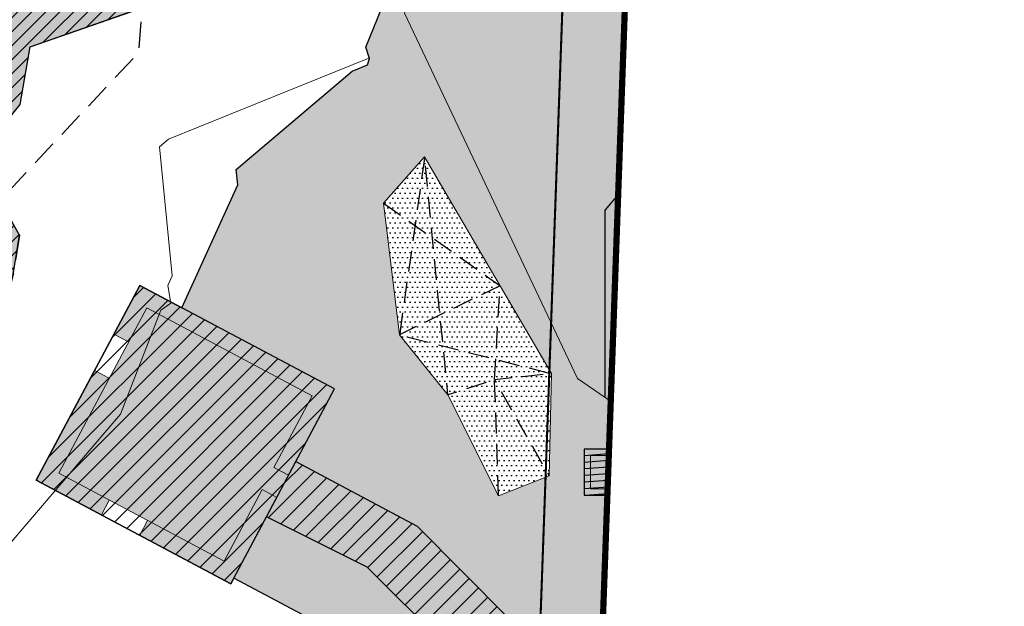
# Model space of a CAD drawing. Header units: millimetres. Extents: x -1402 to -179, y -280 to 6164.
# Tile 128 of 212: x -416 to -368, y 2809 to 2837. Entities that reach past the tile are written whole.
import ezdxf
from ezdxf.xclip import XClip

# ---------------------------------------------------------------- set-up
doc = ezdxf.new("R2010")
doc.units = ezdxf.units.MM
doc.header["$XCLIPFRAME"] = 0
for name, pattern in [('AJN-Limite', [1.25, 0.5, -0.25, 0, -0.25, 0, -0.25]), ('AJN-Projection', [0.375, 0.25, -0.125]), ('DASH', [0.35, 0.25, -0.1])]:
    doc.linetypes.add(name, pattern=pattern)
doc.layers.get('0').update_dxf_attribs({"linetype": 'CONTINUOUS'})
doc.layers.get('DEFPOINTS').update_dxf_attribs({"linetype": 'CONTINUOUS'})
doc.layers.add('AJN-2-SBT-C', color=2, linetype='CONTINUOUS', lineweight=20)
doc.layers.add('GEO-1-LIM-V', color=10, linetype='AJN-Limite', lineweight=25)
for name, color, linetype, true_color in [('AJN-2-SBT-H', 7, 'CONTINUOUS', 0x6e6e6e), ('AJN-8-254-H-CLAIR', 7, 'CONTINUOUS', 0xededed), ('AJN-9-SRF-FORT-CIRCULATION 100%', 7, 'CONTINUOUS', 0xd100d1), ('AJN-9-SRF-FORT-CIRCULATION 50%', 7, 'CONTINUOUS', 0xff80ff), ('AJN-9-SRF-FORT-VILLAGE HOUSING', 7, 'CONTINUOUS', 0xebc850), ('AJN-9-SRF-MARINHORIZON-NOT ACCESSIBLE', 7, 'CONTINUOUS', 0xcd6928)]:
    doc.layers.add(name, color=color, linetype=linetype, true_color=true_color)
for name, color, linetype in [('AJN-2-SBT-P', 251, 'AJN-Projection'), ('AJN-2-SBT-V', 51, 'CONTINUOUS'), ('AJN-8-250-H', 250, 'CONTINUOUS'), ('AJN-8-254-H', 254, 'CONTINUOUS')]:
    doc.layers.add(name, color=color, linetype=linetype)

# ---------------------------------------------------------------- blocks, each defined once
blk = doc.blocks.new('929-CIRC-ELEVATORS-NOEXIT')
at = {"layer": 'AJN-2-SBT-H', "linetype": 'Continuous'}
h = blk.add_hatch(color=256, dxfattribs=at)
h.dxf.hatch_style = 1
h.paths.add_polyline_path([(3.600000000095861, 2.200000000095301), (0, 2.200000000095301), (0, 0), (3.600000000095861, 5.684341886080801e-14), (3.600000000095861, 0.3000000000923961)])
h.paths.add_polyline_path([(3.300000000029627, 1.900000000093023), (3.300000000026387, 0.3000000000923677), (1.900000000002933, 0.3000000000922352), (1.90000000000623, 1.900000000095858)], flags=16)
h.paths.add_polyline_path([(1.699999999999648, 1.900000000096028), (1.700000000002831, 0.3000000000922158), (0.2999999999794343, 0.3000000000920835), (0.2999999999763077, 1.90000000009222)], flags=16)
at = {"layer": 'AJN-8-254-H', "linetype": 'Continuous'}
h = blk.add_hatch(color=256, dxfattribs=at)
h.dxf.hatch_style = 1
h.paths.add_polyline_path([(1.699999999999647, 1.900000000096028), (0.2999999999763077, 1.90000000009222), (0.2999999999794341, 0.3000000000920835), (1.700000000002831, 0.3000000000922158)])
h = blk.add_hatch(color=256, dxfattribs=at)
h.dxf.hatch_style = 1
h.paths.add_polyline_path([(3.300000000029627, 1.900000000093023), (1.90000000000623, 1.900000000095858), (1.900000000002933, 0.300000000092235), (3.300000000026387, 0.3000000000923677)])
at = {"layer": 'AJN-2-SBT-C', "linetype": 'Continuous', "flags": 128}
for points in [[(0, 2.200000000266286), (0, 0), (3.600000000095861, 5.684341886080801e-14), (3.600000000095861, 0.3000000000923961)], [(3.600000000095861, 0.3000000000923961), (3.600000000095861, 2.200000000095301), (0, 2.200000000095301)], [(1.900000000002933, 0.3000000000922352), (1.90000000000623, 1.900000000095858), (3.300000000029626, 1.900000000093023), (3.300000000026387, 0.3000000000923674)], [(3.300000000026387, 0.3000000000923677), (1.900000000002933, 0.3000000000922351)]]:
    blk.add_lwpolyline(points, dxfattribs=at)
blk.add_lwpolyline([(1.700000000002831, 0.3000000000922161), (0.2999999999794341, 0.3000000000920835), (0.2999999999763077, 1.90000000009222), (1.699999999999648, 1.900000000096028)], close=True, dxfattribs=at)
blk = doc.blocks.new('VILLAGE 21.00')
at = {"layer": 'AJN-2-SBT-H'}
h = blk.add_hatch(color=256, dxfattribs=at)
h.dxf.hatch_style = 1
h.paths.add_polyline_path([(-384.8648532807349, 114.1704812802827), (-388.4648532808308, 114.1704812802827), (-388.4648532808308, 116.370481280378), (-384.8648532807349, 116.370481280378), (-384.8648532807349, 114.4704812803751)], flags=16)
h.paths.add_polyline_path([(-385.1648532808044, 114.4704812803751), (-386.5648532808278, 114.4704812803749), (-386.5648532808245, 116.0704812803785), (-385.1648532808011, 116.0704812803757)], flags=0)
h.paths.add_polyline_path([(-386.7648532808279, 114.4704812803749), (-388.1648532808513, 114.4704812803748), (-388.1648532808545, 116.0704812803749), (-386.7648532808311, 116.0704812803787)], flags=0)
h.paths.add_polyline_path([(-390.1527117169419, 115.0858107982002), (-392.5806587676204, 114.1339017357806), (-395.0197616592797, 118.9826659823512), (-397.3442480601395, 121.8728793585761), (-398.1110281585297, 128.2095993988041), (-396.1340544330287, 130.4253755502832), (-390.0414245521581, 120.0081440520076)], flags=16)
h.paths.add_polyline_path([(-371.5370312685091, 88.4500274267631), (-360.0108731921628, 88.4500274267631), (-360.4876457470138, 83.54476469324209), (-366.9156072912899, 83.54476469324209)])
h.paths.add_polyline_path([(-348.3375064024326, 112.7901658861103), (-348.4015481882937, 114.0450112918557), (-349.2005083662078, 114.0042358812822), (-349.1291659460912, 112.606340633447), (-356.3601029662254, 110.9272996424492), (-356.6416617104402, 112.1398570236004), (-357.4209292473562, 111.9589092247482), (-357.1393705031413, 110.7463518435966), (-359.644835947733, 110.1645767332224), (-365.7133929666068, 138.6150214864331), (-363.6657719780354, 139.2582968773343), (-361.9438350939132, 132.9064332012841), (-361.1717043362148, 133.1157513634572), (-362.893805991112, 139.4682228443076), (-355.9446291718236, 141.3520863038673), (-355.7030340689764, 140.4608926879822), (-354.1973954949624, 140.9030445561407), (-354.2072450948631, 140.9365849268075), (-361.9684231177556, 163.3387313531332), (-365.8744952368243, 164.6835442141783), (-368.6123521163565, 161.9480437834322), (-370.4179073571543, 160.6677678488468), (-365.2723782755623, 154.4489022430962), (-363.5338377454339, 148.3942077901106), (-362.7798175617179, 148.6107165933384), (-363.9620976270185, 152.7449897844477), (-360.5010736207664, 153.7356021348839), (-357.103660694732, 141.8667577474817), (-360.5788942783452, 140.9246510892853), (-362.4486623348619, 147.4573150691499), (-363.2026532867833, 147.2408146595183), (-361.3305268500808, 140.7208898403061), (-363.8752549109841, 140.0310354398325), (-366.5975683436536, 139.1758003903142), (-367.4329147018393, 139.1758003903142), (-367.4329147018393, 138.1758003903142), (-366.8958756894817, 138.1758003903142), (-359.2831071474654, 95.93763052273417), (-359.816480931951, 90.4500274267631), (-373.6849059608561, 90.4500274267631), (-378.4875171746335, 97.72549697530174), (-383.7134599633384, 104.9246683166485), (-383.8554844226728, 108.6413769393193), (-384.7518128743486, 116.9964901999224), (-387.4648532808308, 118.856119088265), (-388.7908625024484, 119.7650200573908), (-397.0975786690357, 137.3442970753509), (-392.7998567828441, 146.8167263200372), (-397.8847630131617, 148.1411889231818), (-400.4843965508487, 142.8737765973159), (-396.4402312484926, 141.8979553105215), (-398.9651271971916, 135.6964688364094), (-398.791739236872, 135.1589444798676), (-398.8755601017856, 134.8468334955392), (-399.6258696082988, 134.545493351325), (-405.1862799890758, 129.821392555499), (-405.1112688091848, 129.0862723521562), (-407.8116964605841, 123.173953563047), (-409.8254920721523, 124.2447076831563), (-411.068379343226, 121.9071766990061), (-410.3620212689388, 121.5315994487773), (-409.4947112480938, 123.1627723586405), (-401.5481829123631, 118.937528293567), (-403.379122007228, 115.4940326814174), (-402.6727639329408, 115.1184554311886), (-402.3216659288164, 115.7787747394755), (-396.486722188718, 112.676280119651), (-381.3627619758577, 97.42094566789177), (-367.3473782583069, 82.54476469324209), (-354.9196171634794, 82.54476469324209), (-354.9196171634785, 87.64530889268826), (-351.890074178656, 87.64530889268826), (-351.864602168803, 87.14595813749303), (-351.0656409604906, 87.18671335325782), (-351.4376104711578, 94.47876675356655), (-344.8132136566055, 94.81667893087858), (-344.7024696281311, 92.64566397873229), (-343.9035084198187, 92.68641919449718), (-344.0550076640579, 95.65639535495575), (-347.4542248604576, 95.48300041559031)])
h = blk.add_hatch(color=256, dxfattribs=at)
h.dxf.hatch_style = 1
h.paths.add_polyline_path([(-414.8018906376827, 114.885463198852), (-411.6715498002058, 113.2210314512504), (-411.2959725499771, 113.9273895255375), (-413.7199553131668, 115.2162440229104), (-411.2899366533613, 119.7864444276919), (-411.9962947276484, 120.1620216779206)])
h = blk.add_hatch(color=256, dxfattribs=at)
h.dxf.hatch_style = 1
h.paths.add_polyline_path([(-383.4182135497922, 95.27926327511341), (-387.6675128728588, 97.53865580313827), (-386.9800927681, 98.83150498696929), (-398.8892437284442, 110.7084329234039), (-403.7300806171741, 113.1299319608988), (-403.2361298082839, 114.0589183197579), (-403.9427960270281, 114.4346594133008), (-405.7734269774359, 110.9909999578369), (-409.4559186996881, 112.9490155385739), (-409.8314959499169, 112.2426574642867), (-405.4426461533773, 109.9090646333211), (-405.3019483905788, 110.1721918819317), (-395.482928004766, 104.9436884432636), (-396.0578684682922, 103.8925152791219), (-397.2442202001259, 102.1327191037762), (-396.4404639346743, 99.69056382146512), (-395.414334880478, 101.1331019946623), (-390.9076672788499, 98.73564015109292), (-388.316124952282, 92.62569789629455), (-388.7176355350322, 91.87056631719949), (-384.7294865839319, 88.99438463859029), (-383.2190830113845, 87.04563804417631), (-382.5458132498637, 88.31187430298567), (-382.3837959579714, 88.22572818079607), (-380.5790752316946, 90.87734676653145)])
at = {"layer": 'AJN-8-250-H'}
h = blk.add_hatch(dxfattribs=at)
h.set_pattern_fill('DOTS', color=256, scale=0.15)
h.set_pattern_definition([(0, (0, 0), (0.1190625, 0.238125), [0, -0.238125])])
h.paths.add_polyline_path([(-397.3442480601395, 121.8728793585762), (-398.1110281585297, 128.2095993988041), (-396.1340544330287, 130.4253755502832), (-390.0414245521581, 120.0081440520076), (-390.1527117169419, 115.0858107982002), (-392.5806587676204, 114.1339017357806), (-395.0197616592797, 118.9826659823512)])
at = {"layer": 'AJN-8-254-H-CLAIR'}
h = blk.add_hatch(color=256, dxfattribs=at)
h.dxf.hatch_style = 1
h.paths.add_polyline_path([(-363.2026532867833, 147.2408146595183), (-362.4486331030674, 147.4573234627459), (-362.1602434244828, 147.5398652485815), (-362.1327264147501, 147.443725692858), (-360.4983453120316, 147.911517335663), (-360.4157955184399, 147.6230964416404), (-362.0502849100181, 147.15528504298), (-361.9402139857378, 146.7707276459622), (-360.3715257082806, 141.2916951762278), (-357.4759157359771, 142.0766707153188), (-359.1659183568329, 147.9808393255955), (-359.2621196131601, 147.9533027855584), (-359.3446706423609, 148.2417214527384), (-359.2484749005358, 148.2692576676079), (-360.1841111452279, 151.5379828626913), (-360.2802576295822, 151.5104638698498), (-360.3628086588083, 151.7988825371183), (-360.2666691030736, 151.8263995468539), (-360.7069412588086, 153.3646324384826), (-362.0528950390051, 152.9793943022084), (-361.6126228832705, 151.4411614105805), (-361.5164833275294, 151.468678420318), (-361.4339322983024, 151.1802597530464), (-361.8184905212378, 151.0701917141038), (-361.9010415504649, 151.3586103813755), (-361.804901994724, 151.3861273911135), (-362.2451741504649, 152.9243602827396), (-363.5911279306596, 152.539122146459), (-363.1508557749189, 151.0008892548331), (-363.0547162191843, 151.0284062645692), (-362.9721651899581, 150.7399875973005), (-363.0683047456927, 150.7124705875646), (-362.4904475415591, 148.6935399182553), (-362.7788662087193, 148.6109888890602), (-363.5338377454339, 148.3942077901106), (-365.2723782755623, 154.4489022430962), (-370.4179073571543, 160.6677678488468), (-375.8134982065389, 156.9029330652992), (-371.3075611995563, 151.4570758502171), (-382.5345120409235, 138.4062278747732), (-389.8860257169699, 142.0782360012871), (-388.2713039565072, 145.6371767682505), (-392.7998567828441, 146.8167263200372), (-397.0975786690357, 137.3442970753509), (-388.7908625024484, 119.7650200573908), (-387.4648532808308, 118.8561190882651), (-384.7518128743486, 116.9964901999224), (-383.8554844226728, 108.6413769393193), (-383.7134599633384, 104.9246683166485), (-378.4875171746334, 97.7254969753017), (-373.6849059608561, 90.45002742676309), (-368.1225226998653, 90.45002742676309), (-368.1225226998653, 92.65002742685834), (-364.5225226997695, 92.65002742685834), (-364.5225226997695, 90.75002742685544), (-364.5225226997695, 90.45002742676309), (-359.816480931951, 90.4500274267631), (-359.2831071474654, 95.93763052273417), (-366.8958756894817, 138.1758003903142), (-367.4329147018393, 138.1758003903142), (-367.4329147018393, 132.7477605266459), (-367.3651790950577, 132.6522290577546), (-367.2986587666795, 132.5515475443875), (-367.2189336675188, 132.4187564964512), (-367.1440336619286, 132.2814705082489), (-367.0651564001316, 132.1226617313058), (-367.0437907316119, 132.0597451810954), (-367.0269277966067, 132.0241959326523), (-366.9828051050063, 131.9254439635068), (-366.9412313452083, 131.8268057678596), (-366.8787755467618, 131.6699504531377), (-366.7974513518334, 131.4361594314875), (-366.7370478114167, 131.2440182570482), (-366.677654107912, 131.0364876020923), (-366.6780964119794, 131.0364876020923), (-366.6202894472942, 130.8164876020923), (-366.6216452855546, 130.8164876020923), (-366.5519570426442, 130.5215578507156), (-366.4815106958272, 130.1932657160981), (-366.3718750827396, 129.6305950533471), (-366.2905559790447, 129.1501003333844), (-366.2198943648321, 128.6706162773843), (-366.1580321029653, 128.1856549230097), (-366.0729067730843, 127.376369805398), (-366.0684904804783, 127.3236318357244), (-364.9648797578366, 115.3957218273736), (-364.9797600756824, 114.7689371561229), (-365.0937834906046, 114.1607710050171), (-365.2253298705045, 113.557623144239), (-365.3079395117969, 113.2164876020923), (-365.3089044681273, 113.2164876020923), (-365.3657070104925, 112.9990536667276), (-365.4256983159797, 112.7867239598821), (-365.490595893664, 112.5736403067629), (-365.5611501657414, 112.3596076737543), (-365.6379950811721, 112.1450645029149), (-365.7246909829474, 111.9235113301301), (-365.8176938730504, 111.7069884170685), (-365.8701797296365, 111.5931993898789), (-365.9231772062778, 111.4837206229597), (-365.9785784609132, 111.3747241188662), (-366.0364779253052, 111.266279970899), (-366.0969674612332, 111.1584631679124), (-366.1601356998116, 111.0513535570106), (-366.2260673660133, 110.9450356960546), (-366.2948426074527, 110.8395985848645), (-366.3665363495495, 110.7351352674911), (-366.4412177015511, 110.631742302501), (-366.5189494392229, 110.5295191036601), (-366.5993333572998, 110.4291344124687), (-366.6639999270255, 110.3522429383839), (-366.7293762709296, 110.2780157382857), (-366.795820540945, 110.2059609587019), (-366.8632752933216, 110.1360717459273), (-366.9316784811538, 110.0683375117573), (-367.0350647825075, 109.9704594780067), (-367.1766671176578, 109.8477701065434), (-367.3208004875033, 109.7332571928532), (-367.466890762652, 109.6265768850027), (-367.6143925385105, 109.5272960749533), (-367.7302306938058, 109.4551852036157), (-367.8753752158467, 109.3697308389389), (-368.0245144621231, 109.2879098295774), (-368.1735905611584, 109.2112975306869), (-368.3262141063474, 109.1373839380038), (-368.6114144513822, 109.0432485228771), (-369.0402446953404, 108.9395965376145), (-369.7076949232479, 108.8812925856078), (-371.6092786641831, 108.781357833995), (-372.5656377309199, 108.7561981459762), (-373.9516163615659, 108.7378330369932), (-375.3375949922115, 108.7561981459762), (-376.2939540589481, 108.781357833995), (-378.1955377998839, 108.8812925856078), (-378.8629880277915, 108.9395965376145), (-379.2918182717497, 109.0432485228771), (-379.5770186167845, 109.1373839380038), (-379.7296421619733, 109.2112975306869), (-379.878718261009, 109.2879098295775), (-380.0278575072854, 109.3697308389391), (-380.1730020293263, 109.4551852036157), (-380.2888401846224, 109.5272960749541), (-380.4363419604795, 109.6265768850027), (-380.5824322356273, 109.7332571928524), (-380.7265656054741, 109.8477701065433), (-380.868167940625, 109.9704594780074), (-380.9715542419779, 110.0683375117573), (-381.0399574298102, 110.1360717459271), (-381.1074121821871, 110.2059609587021), (-381.1738564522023, 110.2780157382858), (-381.2392327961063, 110.3522429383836), (-381.3038993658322, 110.4291344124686), (-381.384283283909, 110.5295191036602), (-381.4620150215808, 110.631742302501), (-381.5366963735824, 110.735135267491), (-381.6083901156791, 110.8395985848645), (-381.6771653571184, 110.9450356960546), (-381.7430970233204, 111.0513535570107), (-381.8062652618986, 111.1584631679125), (-381.8667547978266, 111.2662799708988), (-381.9246542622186, 111.3747241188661), (-381.9800555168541, 111.4837206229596), (-382.0330529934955, 111.5931993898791), (-382.1244063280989, 111.7912528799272), (-382.1231632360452, 111.7945829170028), (-382.1785417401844, 111.9235113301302), (-382.2652376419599, 112.1450645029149), (-382.3420825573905, 112.3596076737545), (-382.4126368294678, 112.5736403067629), (-382.4775344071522, 112.7867239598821), (-382.5375257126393, 112.9990536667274), (-382.607540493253, 113.2670626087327), (-382.6779028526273, 113.557623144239), (-382.8094492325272, 114.160771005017), (-382.9234726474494, 114.7689371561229), (-382.9383529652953, 115.3957218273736), (-381.8347422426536, 127.3236318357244), (-381.8303259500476, 127.376369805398), (-381.7452006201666, 128.1856549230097), (-381.6833383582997, 128.6706162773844), (-381.6126767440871, 129.1501003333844), (-381.5313576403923, 129.630595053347), (-381.4217220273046, 130.193265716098), (-381.3512756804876, 130.5215578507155), (-381.2694849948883, 130.8677067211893), (-381.2201767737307, 131.0553624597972), (-381.1661849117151, 131.2440182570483), (-381.1057813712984, 131.4361594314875), (-381.0395635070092, 131.6265227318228), (-381.0011863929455, 131.7283941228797), (-380.9620013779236, 131.8268057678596), (-380.9204276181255, 131.9254439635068), (-380.8563398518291, 132.068880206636), (-380.8380763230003, 132.1226617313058), (-380.7591990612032, 132.281470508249), (-380.684299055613, 132.4187564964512), (-380.6045739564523, 132.5515475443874), (-380.5380536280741, 132.6522290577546), (-380.4703180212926, 132.7477605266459), (-380.4703180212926, 131.5906645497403), (-381.302451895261, 117.9640553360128), (-373.9516163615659, 117.9640553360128), (-366.6007808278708, 117.9640553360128), (-367.4329147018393, 131.5906645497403), (-367.4329147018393, 132.7477605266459), (-367.4329147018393, 138.1758003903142), (-367.4329147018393, 139.1758003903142), (-366.5975683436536, 139.1758003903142), (-361.3205986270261, 140.6863135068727)])
h.paths.add_polyline_path([(-369.8329147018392, 138.1758003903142), (-369.8329147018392, 134.3463375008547), (-369.8329147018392, 131.5906645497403), (-369.8329147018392, 127.7699827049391), (-373.9516163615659, 127.7699827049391), (-378.0703180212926, 127.7699827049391), (-378.0703180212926, 131.5906645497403), (-378.0703180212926, 134.3463375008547), (-378.0703180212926, 138.1758003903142)], flags=16)
h.paths.add_polyline_path([(-369.8329147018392, 126.6699827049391), (-369.8329147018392, 121.9307340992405), (-373.9516163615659, 121.9307340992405), (-378.0703180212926, 121.9307340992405), (-378.0703180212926, 126.6699827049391), (-373.9516163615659, 126.6699827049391)], flags=16)
h.paths.add_polyline_path([(-383.615943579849, 123.8322438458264), (-385.0660589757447, 123.8322978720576), (-385.0660589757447, 125.5146949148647), (-383.615943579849, 125.5146408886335)], flags=16)
h.paths.add_polyline_path([(-365.4519542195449, 105.0538531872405), (-363.9392437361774, 103.9967519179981), (-362.3654408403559, 102.8969584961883), (-361.0835792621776, 102.0011773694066), (-361.2823947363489, 95.28106638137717), (-361.3132696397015, 94.22750896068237), (-362.2968728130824, 94.0934638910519), (-366.8666859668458, 93.57658316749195), (-367.6042449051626, 93.19094910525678), (-369.8233227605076, 93.6300788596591), (-371.4609788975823, 95.72053184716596), (-371.9318311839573, 98.02269888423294), (-371.2335855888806, 99.12255334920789), (-369.3763274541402, 102.0480478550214), (-368.7498073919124, 103.0349225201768)], flags=16)
h = blk.add_hatch(color=256, dxfattribs=at)
h.dxf.hatch_style = 1
h.paths.add_polyline_path([(-401.5481829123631, 118.937528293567), (-409.4947112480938, 123.1627723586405), (-413.7199553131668, 115.2162440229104), (-405.773426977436, 110.990999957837), (-403.9424878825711, 114.4344955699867), (-403.2361298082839, 114.058918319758), (-402.6727639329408, 115.1184554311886), (-403.379122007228, 115.4940326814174)])
h.paths.add_polyline_path([(-401.9552913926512, 104.8273166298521), (-407.1267443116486, 101.2041770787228), (-401.9570007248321, 93.82519396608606), (-396.7855478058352, 97.4483335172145)])
h.paths.add_polyline_path([(-391.5335251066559, 98.16242658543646), (-395.1697279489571, 100.0968176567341), (-396.4264865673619, 98.33005910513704), (-395.6713128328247, 97.25216923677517), (-401.4179168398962, 93.226076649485), (-391.6612961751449, 88.03838942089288), (-389.2015610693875, 92.66447833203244)])
h.paths.add_polyline_path([(-376.3379855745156, 84.10505773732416), (-380.2893785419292, 86.20605064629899), (-379.9138012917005, 86.91240872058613), (-380.9733384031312, 87.47577459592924), (-381.3489156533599, 86.76941652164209), (-382.2150324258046, 87.22993897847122), (-386.4402764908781, 79.28341064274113), (-380.5632296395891, 76.15852940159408)])
h.paths.add_polyline_path([(-365.2145364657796, 73.94160740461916), (-367.5389998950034, 75.17754653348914), (-367.1634226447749, 75.88390460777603), (-368.2229597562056, 76.44727048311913), (-368.5985370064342, 75.74091240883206), (-372.5263651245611, 77.82937566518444), (-379.0989670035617, 65.46810936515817), (-371.7871383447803, 61.58034110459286)])
h = blk.add_hatch(color=256, dxfattribs=at)
h.dxf.hatch_style = 1
h.paths.add_polyline_path([(-352.0531489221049, 84.63462623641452), (-351.7373202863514, 84.65073673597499), (-351.890074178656, 87.64530889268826), (-354.9196171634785, 87.64530889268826), (-354.9196171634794, 82.54476469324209), (-367.3473782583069, 82.54476469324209), (-381.3627619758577, 97.4209456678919), (-396.486722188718, 112.676280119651), (-402.3216659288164, 115.7787747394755), (-403.7300806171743, 113.1299319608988), (-398.8892437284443, 110.708432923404), (-386.9800927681, 98.83150498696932), (-387.6675128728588, 97.53865580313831), (-383.4182135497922, 95.27926327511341), (-380.5790752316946, 90.87734676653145), (-382.3837959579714, 88.22572818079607), (-379.7349531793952, 86.81731349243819), (-378.4230895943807, 88.56519261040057), (-368.1008150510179, 78.5899933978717), (-369.0159350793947, 76.86890294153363), (-366.3704473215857, 75.46227214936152), (-365.5623931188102, 76.98200107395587), (-362.696428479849, 75.67205016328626), (-359.5719458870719, 75.67205016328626), (-359.5719458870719, 79.47550569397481), (-354.0406482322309, 79.75765860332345), (-354.0127613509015, 79.21096694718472), (-351.775822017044, 79.19793709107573)])
at = {"layer": 'AJN-9-SRF-FORT-CIRCULATION 100%'}
h = blk.add_hatch(dxfattribs=at)
h.set_pattern_fill('ANSI31', color=256, scale=0.1, angle=319.3)
h.set_pattern_definition([(4.300000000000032, (-20.34233058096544, 23.72045385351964), (-0.02380574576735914, 0.3166062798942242), [])])
h.paths.add_polyline_path([(-388.4648532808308, 114.1704812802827), (-384.8648532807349, 114.1704812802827), (-384.8648532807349, 116.370481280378), (-388.4648532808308, 116.370481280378)])
at = {"layer": 'AJN-9-SRF-FORT-CIRCULATION 50%'}
h = blk.add_hatch(dxfattribs=at)
h.set_pattern_fill('ANSI31', color=256, scale=0.2)
h.set_pattern_definition([(45, (0, 0), (-0.4490128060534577, 0.4490128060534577), [])])
h.paths.add_polyline_path([(-359.644835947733, 110.1645767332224), (-357.1393705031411, 110.7463518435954), (-358.5275750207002, 116.7247761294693), (-354.6913507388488, 116.7247761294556), (-354.691350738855, 118.5433627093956), (-358.2913507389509, 118.5433627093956), (-358.2913507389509, 120.7433627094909), (-358.1725022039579, 120.7433627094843), (-358.1725022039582, 120.8551249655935), (-360.7889792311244, 130.5067594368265), (-361.2587778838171, 130.3794009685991), (-363.665771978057, 139.2582968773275), (-365.7133929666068, 138.6150214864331)])
h.paths.add_polyline_path([(-367.3473782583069, 82.54476469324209), (-381.3537987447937, 97.4119045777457), (-396.486722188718, 112.676280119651), (-402.3216659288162, 115.7787747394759), (-403.7300806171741, 113.1299319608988), (-398.8892437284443, 110.708432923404), (-386.9800927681, 98.83150498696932), (-387.6675128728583, 97.53865580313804), (-383.4181035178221, 95.27909267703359), (-380.5790752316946, 90.87734676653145), (-382.3837959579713, 88.22572818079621), (-379.7349531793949, 86.81731349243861), (-378.4230895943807, 88.56519261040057), (-368.1008150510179, 78.5899933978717), (-369.0159350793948, 76.86890294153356), (-366.3704473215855, 75.46227214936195), (-365.5623931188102, 76.98200107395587), (-362.696428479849, 75.67205016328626), (-359.5719458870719, 75.67205016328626), (-359.5719458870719, 79.47550569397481), (-354.0406482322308, 79.75765860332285), (-354.0127613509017, 79.21096694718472), (-351.7758220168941, 79.19793708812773), (-352.0531489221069, 84.63462623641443), (-351.7373202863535, 84.65073673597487), (-351.890074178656, 87.64530889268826), (-354.9196171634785, 87.64530889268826), (-354.9196171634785, 82.54476469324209)])
at = {"layer": 'AJN-9-SRF-FORT-VILLAGE HOUSING'}
h = blk.add_hatch(dxfattribs=at)
h.set_pattern_fill('ANSI31', color=256, scale=0.2)
h.set_pattern_definition([(45, (0, 0), (-0.4490128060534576, 0.4490128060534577), [])])
h.paths.add_polyline_path([(-409.8254920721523, 124.2447076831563), (-414.8018906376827, 114.885463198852), (-405.4426461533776, 109.9090646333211), (-400.4662475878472, 119.2683091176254)])
at = {"layer": 'AJN-2-SBT-C'}
for p, q in [((-402.6727639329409, 115.1184554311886), (-403.379122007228, 115.4940326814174)), ((-405.4426461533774, 109.9090646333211, 21.00066636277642), (-403.2361298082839, 114.0589183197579)), ((-403.2361298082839, 114.0589183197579), (-403.9424878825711, 114.4344955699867))]:
    blk.add_line(p, q, dxfattribs=at)
at = {"layer": 'AJN-2-SBT-C', "flags": 128}
for points in [[(-392.7998567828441, 146.8167263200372), (-397.8847630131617, 148.1411889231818), (-400.4843965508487, 142.8737765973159), (-396.4402312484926, 141.8979553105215), (-398.9651271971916, 135.6964688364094), (-398.791739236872, 135.1589444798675), (-398.8755601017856, 134.8468334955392), (-399.6258696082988, 134.5454933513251), (-405.1862799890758, 129.821392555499), (-405.1112688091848, 129.0862723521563), (-407.8116964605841, 123.173953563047)], [(-361.3305268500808, 140.7208898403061), (-363.875254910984, 140.0310354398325), (-366.5975683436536, 139.1758003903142), (-367.4329147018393, 139.1758003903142), (-367.4329147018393, 138.1758003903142), (-366.8958756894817, 138.1758003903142), (-359.2831071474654, 95.93763052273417), (-359.816480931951, 90.4500274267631), (-373.6849059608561, 90.45002742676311), (-378.4875171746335, 97.72549697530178), (-383.7134599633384, 104.9246683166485), (-383.8554844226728, 108.6413769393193), (-384.7518128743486, 116.9964901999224), (-387.4648532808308, 118.8561190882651), (-388.7908625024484, 119.7650200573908), (-397.0975786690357, 137.3442970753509), (-392.7998567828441, 146.8167263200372)], [(-398.8124844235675, 135.1771992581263), (-402.747625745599, 133.5881753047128), (-408.447535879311, 131.2865314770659), (-408.8824206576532, 130.9163256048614), (-408.2620642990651, 124.7107136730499), (-408.4764237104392, 124.2413949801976), (-408.3278457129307, 123.3868587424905), (-408.8146219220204, 123.0514044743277), (-410.7495277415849, 118.0557156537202), (-416.0146071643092, 111.9095797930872)], [(-411.0683793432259, 121.9071766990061), (-410.3620212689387, 121.5315994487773)], [(-411.9962947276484, 120.1620216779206), (-411.2899366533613, 119.7864444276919)], [(-411.6715498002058, 113.2210314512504), (-411.2959725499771, 113.9273895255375)], [(-409.8314959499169, 112.2426574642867), (-409.4559186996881, 112.9490155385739)], [(-405.3019483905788, 110.1721918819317), (-395.482928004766, 104.9436884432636), (-396.0578684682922, 103.8925152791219), (-397.2442202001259, 102.1327191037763), (-396.4404639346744, 99.69056382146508), (-396.9136320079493, 99.02538140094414)]]:
    blk.add_lwpolyline(points, dxfattribs=at)
blk.add_lwpolyline([(-397.3442480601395, 121.8728793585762), (-398.1110281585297, 128.2095993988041), (-396.1340544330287, 130.4253755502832), (-390.0414245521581, 120.0081440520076), (-390.1527117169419, 115.0858107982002), (-392.5806587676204, 114.1339017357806), (-395.0197616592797, 118.9826659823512)], close=True, dxfattribs=at)
at = {"layer": 'AJN-2-SBT-C'}
for points in [[(-405.4426461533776, 109.9090646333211), (-414.8018906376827, 114.885463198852), (-409.8254920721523, 124.2447076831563), (-407.8116964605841, 123.173953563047)], [(-403.9424878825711, 114.4344955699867), (-405.773426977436, 110.990999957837), (-413.7199553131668, 115.2162440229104), (-409.4947112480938, 123.1627723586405), (-401.5481829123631, 118.937528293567)], [(-401.5481829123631, 118.937528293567), (-403.379122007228, 115.4940326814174)], [(-402.3216659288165, 115.7787747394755), (-403.7300806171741, 113.1299319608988)], [(-386.9800927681, 98.83150498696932), (-398.8892437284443, 110.708432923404), (-403.7300806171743, 113.1299319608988), (-402.3216659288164, 115.7787747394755), (-396.486722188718, 112.676280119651), (-381.3627619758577, 97.42094566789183)]]:
    blk.add_lwpolyline(points, dxfattribs=at)
at = {"layer": 'AJN-2-SBT-P', "color": 251, "ltscale": 4, "flags": 128}
for points in [[(-392.5806587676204, 114.1339017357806), (-392.7720236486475, 119.7052724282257), (-395.0197616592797, 118.9826659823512), (-396.1340544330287, 130.4253755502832), (-397.3442480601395, 121.8728793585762), (-390.0414245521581, 120.0081440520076), (-392.7720236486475, 119.7052724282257), (-390.1527117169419, 115.0858107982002)], [(-398.1110281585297, 128.2095993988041), (-392.5109514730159, 124.2305626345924)], [(-392.7725590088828, 119.720858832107), (-392.5109514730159, 124.2305626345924), (-397.3442480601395, 121.8728793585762)]]:
    blk.add_lwpolyline(points, dxfattribs=at)
at = {"layer": 'AJN-2-SBT-V', "flags": 128}
for points in [[(-385.1674516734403, 130.5547474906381), (-387.4648532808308, 127.8841168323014)], [(-387.4648532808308, 118.856119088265), (-387.4648532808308, 127.8841168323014)]]:
    blk.add_lwpolyline(points, dxfattribs=at)
at = {"layer": 'AJN-9-SRF-FORT-CIRCULATION 100%'}
blk.add_lwpolyline([(-388.4648532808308, 114.1704812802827), (-384.8648532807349, 114.1704812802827), (-384.8648532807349, 116.370481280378), (-388.4648532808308, 116.370481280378)], close=True, dxfattribs=at)
at = {"layer": 'AJN-9-SRF-FORT-CIRCULATION 50%', "flags": 128}
blk.add_lwpolyline([(-386.9800927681, 98.83150498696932), (-398.8892437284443, 110.708432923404), (-403.7300806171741, 113.1299319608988), (-402.3216659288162, 115.7787747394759), (-396.486722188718, 112.676280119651), (-381.3537987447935, 97.41190457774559)], dxfattribs=at)
at = {"layer": 'AJN-9-SRF-FORT-VILLAGE HOUSING', "flags": 128}
blk.add_lwpolyline([(-409.8254920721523, 124.2447076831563), (-414.8018906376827, 114.885463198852), (-405.4426461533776, 109.9090646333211), (-400.4662475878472, 119.2683091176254)], close=True, dxfattribs=at)
at = {"layer": 'DEFPOINTS', "color": 6, "flags": 128}
blk.add_lwpolyline([(-395.482928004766, 104.9436884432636), (-405.3019483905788, 110.1721918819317), (-405.4426461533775, 109.9090646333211), (-414.8018906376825, 114.885463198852), (-409.8254920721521, 124.2447076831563), (-407.8116964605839, 123.173953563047), (-405.1112688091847, 129.0862723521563), (-405.1862799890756, 129.821392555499), (-399.6258696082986, 134.5454933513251), (-398.8755601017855, 134.8468334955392), (-398.7917392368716, 135.1589444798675), (-398.9651271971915, 135.6964688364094), (-396.4402312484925, 141.8979553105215), (-400.4843965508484, 142.8737765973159), (-397.8847630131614, 148.1411889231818), (-386.931905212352, 145.2883043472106), (-378.4340081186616, 154.9836875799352), (-375.8134982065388, 156.9029330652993), (-370.4179073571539, 160.6677678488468), (-368.6123521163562, 161.9480437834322), (-365.8744952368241, 164.6835442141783)], dxfattribs=at)
at = {"color": 6, "linetype": 'Continuous'}
blk.add_blockref('929-CIRC-ELEVATORS-NOEXIT', (-388.4648532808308, 114.1704812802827), dxfattribs=at)

msp = doc.modelspace()

# ---------------------------------------------------------------- hatches: boundary and pattern name
at = {"layer": 'AJN-8-254-H'}
h = msp.add_hatch(color=255, dxfattribs=at)
h.dxf.hatch_style = 1
h.paths.add_polyline_path([(-405.9762963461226, 2855.453928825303), (-521.2276971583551, 2855.453928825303), (-521.1250637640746, 2831.413087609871, -0.03028183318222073), (-495.1809486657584, 2835.375169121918, -0.02684219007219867), (-476.3099813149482, 2836.178616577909, -0.01478146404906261), (-465.8823994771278, 2835.769710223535, -0.06796048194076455), (-452.8976855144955, 2833.040935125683, -0.006049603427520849), (-442.6418941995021, 2829.525267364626, 0.005496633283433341), (-433.425639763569, 2826.450270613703, 0.04969791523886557), (-416.394066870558, 2822.828514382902), (-415.9123971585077, 2824.776022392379), (-415.6014101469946, 2826.657268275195), (-416.5599689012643, 2828.318269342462), (-418.3623244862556, 2829.521103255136), (-415.5753935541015, 2832.953928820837), (-415.0915857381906, 2835.721484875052), (-407.2560242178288, 2838.453928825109)])
at = {"layer": 'AJN-9-SRF-MARINHORIZON-NOT ACCESSIBLE'}
h = msp.add_hatch(dxfattribs=at)
h.set_pattern_fill('ANSI31', color=256, scale=0.15)
h.set_pattern_definition([(45, (0, 0), (-0.3367596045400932, 0.3367596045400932), [])])
h.paths.add_polyline_path([(-408.5178475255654, 2855.453928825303), (-420.2276971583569, 2855.453928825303), (-420.2276971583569, 2823.338442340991, 0.0110123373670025), (-416.394066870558, 2822.828514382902), (-415.9123971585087, 2824.776022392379), (-415.6014101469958, 2826.657268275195), (-416.5599689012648, 2828.318269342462), (-418.3623244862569, 2829.521103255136), (-415.5753935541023, 2832.953928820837), (-415.0915857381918, 2835.721484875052), (-409.7361634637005, 2837.589046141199)])
h.paths.add_polyline_path([(-519.2276971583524, 2855.453928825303), (-521.227697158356, 2855.453928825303), (-521.1292698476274, 2832.398320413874, -0.001847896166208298), (-519.2276971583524, 2832.718403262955)])

# ---------------------------------------------------------------- linework, layer by layer
at = {"layer": 'AJN-2-SBT-P', "ltscale": 5, "flags": 128}
msp.add_lwpolyline([(-452.8976855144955, 2833.040935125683, 0.06796048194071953), (-465.8823994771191, 2835.769710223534, 0.01478146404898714), (-476.3099813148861, 2836.178616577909, 0.01376871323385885), (-486.0024588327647, 2836.019506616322, 0.0338788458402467), (-521.1292698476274, 2832.398320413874), (-521.227697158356, 2855.453928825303), (-408.5178475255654, 2855.453928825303), (-409.8827008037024, 2835.44028299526), (-416.5599689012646, 2828.318269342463), (-415.6014101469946, 2826.657268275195), (-415.9123971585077, 2824.776022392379), (-416.394066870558, 2822.828514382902, -0.04969791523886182), (-433.4256397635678, 2826.450270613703, -0.005496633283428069), (-442.641894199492, 2829.525267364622, 0.006049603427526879)], format="xyb", close=True, dxfattribs=at)
at = {"layer": 'AJN-2-SBT-V', "flags": 128}
msp.add_lwpolyline([(-405.9762963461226, 2855.453928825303), (-521.2276971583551, 2855.453928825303), (-521.1250637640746, 2831.413087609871, -0.03028183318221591), (-495.1809486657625, 2835.375169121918, -0.02684219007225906), (-476.3099813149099, 2836.178616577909, -0.01478146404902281), (-465.8823994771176, 2835.769710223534, -0.06796048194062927), (-452.8976855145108, 2833.040935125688, -0.006049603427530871), (-442.6418941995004, 2829.525267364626, 0.005496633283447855), (-433.4256397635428, 2826.450270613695, 0.04969791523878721), (-416.394066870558, 2822.828514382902), (-415.9123971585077, 2824.776022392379), (-415.6014101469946, 2826.657268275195), (-416.5599689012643, 2828.318269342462), (-418.3623244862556, 2829.521103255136), (-415.5753935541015, 2832.953928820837), (-415.0915857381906, 2835.721484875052), (-407.2560242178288, 2838.453928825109)], format="xyb", close=True, dxfattribs=at)
at = {"layer": 'AJN-9-SRF-MARINHORIZON-NOT ACCESSIBLE', "flags": 128}
msp.add_lwpolyline([(-408.5178475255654, 2855.453928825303), (-420.2276971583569, 2855.453928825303), (-420.2276971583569, 2823.338442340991, 0.01101233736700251), (-416.394066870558, 2822.828514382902), (-415.9123971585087, 2824.776022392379), (-415.6014101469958, 2826.657268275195), (-416.5599689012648, 2828.318269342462), (-418.3623244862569, 2829.521103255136), (-415.5753935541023, 2832.953928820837), (-415.0915857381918, 2835.721484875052), (-409.7361634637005, 2837.589046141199)], format="xyb", close=True, dxfattribs=at)
at = {"layer": 'GEO-1-LIM-V', "linetype": 'Continuous', "ltscale": 25, "const_width": 0.3}
msp.add_lwpolyline([(-430.2313892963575, 2757.695068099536), (-388.6950892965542, 2776.746768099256), (-385.6608532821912, 2861.270815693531), (-396.4487420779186, 2862.07024013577), (-399.5822066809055, 2862.073724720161), (-404.5592230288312, 2861.954802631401), (-406.3471408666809, 2862.070132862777), (-410.2354652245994, 2862.217004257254), (-414.1244942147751, 2862.363902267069), (-417.856513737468, 2862.504869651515)], dxfattribs=at)
at = {"layer": 'GEO-1-LIM-V', "linetype": 'DASH', "ltscale": 5, "const_width": 0.1}
msp.add_lwpolyline([(-431.1729879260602, 2760.563702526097), (-391.6268120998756, 2778.702580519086), (-388.7625236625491, 2858.492435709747), (-396.5614114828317, 2859.070363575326), (-399.5480382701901, 2859.073684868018), (-404.6200677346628, 2858.952492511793), (-406.5003436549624, 2859.07378033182), (-410.348701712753, 2859.219142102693), (-414.237730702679, 2859.366040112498), (-417.9697502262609, 2859.507007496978)], dxfattribs=at)

# ---------------------------------------------------------------- block references
ref = msp.add_blockref('VILLAGE 21.00', (0, 2700))
XClip(ref).set_block_clipping_path([(-385.6608532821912, 161.27081569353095), (-396.4487420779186, 162.07024013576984), (-399.5822066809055, 162.07372472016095), (-404.5592230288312, 161.95480263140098), (-406.3471408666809, 162.07013286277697), (-410.2354652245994, 162.21700425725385), (-414.1244942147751, 162.36390226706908), (-417.856513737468, 162.50486965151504), (-419.8186386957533, 162.57898384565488), (-424.2029751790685, 162.69634806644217), (-430.7329854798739, 162.80379066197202), (-432.9726340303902, 162.84820064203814), (-438.6557261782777, 163.08382480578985), (-446.3492318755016, 163.40280183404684), (-450.9945320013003, 163.59713874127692), (-452.8935315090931, 163.62179624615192), (-458.6050533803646, 163.6971216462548), (-466.3263016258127, 163.79895196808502), (-475.0682232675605, 163.87485285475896), (-480.8446134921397, 163.89761706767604), (-486.7104473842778, 163.92073376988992), (-493.2538970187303, 163.85832379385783), (-503.2741676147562, 163.65694848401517), (-508.6718693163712, 163.5484719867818), (-514.4674861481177, 163.43199867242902), (-519.3978180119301, 163.3235647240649), (-522.8727993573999, 163.2403812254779), (-528.0328505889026, 163.1320024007), (-532.6230184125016, 163.05513076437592), (-538.4653241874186, 163.14386064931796), (-544.78735829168, 162.4714673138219), (-548.8842307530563, 162.290446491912), (-550.7317837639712, 162.2148483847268), (-554.5838173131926, 162.05723101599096), (-560.1062364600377, 161.89340901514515), (-563.8705609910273, 161.76773971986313), (-568.0312107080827, 161.426633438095), (-571.8413346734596, 161.11790105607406), (-577.5862903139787, 160.6523902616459), (-585.2830575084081, 160.0287251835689), (-589.1066534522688, 159.71890117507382), (-592.946043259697, 159.40779739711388), (-597.6497304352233, 159.02666004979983), (-601.411003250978, 158.5608694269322), (-605.1832853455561, 158.09371542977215), (-608.981144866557, 157.62339396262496), (-610.9189722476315, 157.3834162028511), (-612.7981530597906, 157.16210212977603), (-614.7177716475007, 156.91297834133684), (-616.6212367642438, 156.67725595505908), (-618.5250564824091, 156.44148965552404), (-620.4414612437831, 156.2041648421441), (-624.2503464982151, 155.73247796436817), (-624.695492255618, 155.6291279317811), (-626.8973120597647, 155.21027749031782), (-628.7209430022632, 154.82341611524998), (-630.6348667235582, 154.41740021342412), (-632.4190100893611, 154.03891565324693), (-634.3427333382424, 153.6308209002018), (-636.2958620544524, 153.21648813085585), (-638.1979508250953, 152.81298287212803), (-639.9880201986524, 152.4332411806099), (-641.896297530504, 152.028423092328), (-643.737454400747, 151.63784380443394), (-645.4893456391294, 151.26620114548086), (-647.4403967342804, 150.852309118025), (-649.4018367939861, 150.43621319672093), (-651.2801234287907, 150.03775727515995), (-652.0511223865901, 149.8636865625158), (-653.3065034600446, 149.52448601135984), (-656.1830043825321, 148.71563930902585), (-659.474960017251, 147.78997040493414), (-661.320744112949, 147.27095218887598), (-665.6953747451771, 146.04084461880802), (-670.8552408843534, 144.5899357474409), (-676.4147399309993, 143.0266536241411), (-681.7431686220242, 141.49035266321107), (-687.105527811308, 139.894557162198), (-691.2185810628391, 138.67907887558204), (-694.5550328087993, 137.68918219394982), (-698.2454736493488, 136.59425997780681), (-703.1448318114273, 135.0922609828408), (-705.4442357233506, 134.2090412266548), (-710.5240815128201, 132.22009260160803), (-715.1363151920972, 130.30147644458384), (-719.4438570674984, 128.53676751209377), (-722.4950357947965, 127.34872618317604), (-724.1436869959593, 126.48820549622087), (-726.392128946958, 125.38037389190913), (-732.0415379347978, 123.73789190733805), (-736.5741646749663, 121.17852500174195), (-740.9097182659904, 119.20978364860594), (-746.4276968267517, 116.65041916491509), (-749.8644811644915, 115.22178406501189), (-754.3353266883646, 112.79717382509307), (-765.3208293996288, 106.41661928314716), (-773.8793028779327, 101.0569524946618), (-783.4769755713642, 94.00988258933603), (-785.9053023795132, 87.35804987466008), (-785.5772190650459, 82.98264558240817), (-779.6016890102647, 72.22400507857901), (-774.4032194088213, 64.11329465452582), (-770.9598076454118, 58.74502018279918), (-764.1540881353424, 48.272720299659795), (-759.7065812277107, 41.67397472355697), (-756.4502605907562, 36.812145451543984), (-753.1055995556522, 31.76998171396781), (-747.5052165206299, 23.46228968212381), (-742.4073957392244, 15.357179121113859), (-739.5699916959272, 12.229930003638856), (-737.2850765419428, 9.27700846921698), (-736.7488876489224, 7.599514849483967), (-728.1359285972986, -5.23170222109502), (-726.8361332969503, -7.094867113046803), (-726.153211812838, -8.501989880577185), (-725.3849251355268, -9.482710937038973), (-724.5761915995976, -10.674013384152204), (-724.0261309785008, -11.270759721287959), (-718.6429241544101, -19.350588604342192), (-713.666973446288, -26.826453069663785), (-708.4409013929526, -34.69951849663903), (-704.2163303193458, -41.139472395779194), (-608.897289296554, 9.372468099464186), (-526.647689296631, 37.721268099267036), (-430.2313892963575, 57.695068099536), (-388.6950892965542, 76.74676809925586)])

doc.saveas('drawing.dxf')
